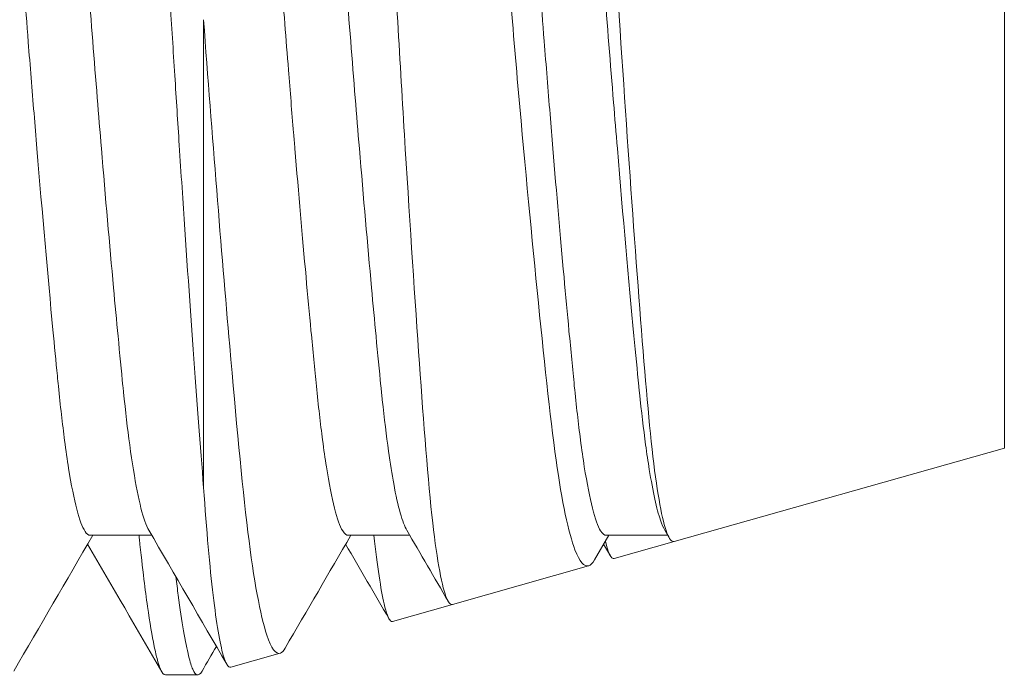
# Model space of a CAD drawing. Header units: inches. Extents: x 1 to 669, y 0 to 417.
# Tile 210 of 256: x 319.6665 to 319.7858, y 268.9695 to 269.0489. Entities that reach past the tile are written whole.
import ezdxf

# ---------------------------------------------------------------- set-up
doc = ezdxf.new("R2010")
doc.units = ezdxf.units.IN
doc.header["$LTSCALE"] = 12
doc.header["$MEASUREMENT"] = 0
doc.layers.add('X', color=1, linetype='CONTINUOUS')

msp = doc.modelspace()

# ---------------------------------------------------------------- linework, layer by layer
at = {"layer": 'X', "lineweight": 0}
for p, q in [((319.78581, 269.10387), (319.78581, 268.99704)), ((319.68881, 269.02862), (319.68881, 269.04895)), ((319.68881, 268.99226), (319.68881, 269.02862)), ((319.78581, 268.99704), (319.74581, 268.98571)), ((319.74522, 268.98614), (319.74468, 268.98707)), ((319.67507, 268.98646), (319.68253, 268.98646)), ((319.70632, 268.98646), (319.71378, 268.98646)), ((319.73789, 268.98646), (319.73616, 268.98348)), ((319.73757, 268.98646), (319.74503, 268.98646)), ((319.73809, 268.98397), (319.73726, 268.98538)), ((319.74581, 268.98571), (319.73855, 268.98365)), ((319.73543, 268.98276), (319.71896, 268.97809)), ((319.71896, 268.97809), (319.7117, 268.97603)), ((319.69807, 268.97217), (319.6921, 268.97048)), ((319.68419, 268.96954), (319.6881, 268.96954))]:
    msp.add_line(p, q, dxfattribs=at)
for points, knots in [([(319.6862, 269.02862), (319.68608, 269.03032), (319.68597, 269.03203), (319.68586, 269.03376), (319.68568, 269.03653), (319.6855, 269.03934), (319.68532, 269.04218), (319.68513, 269.04519), (319.68494, 269.04821), (319.68476, 269.05124), (319.68435, 269.05792), (319.68396, 269.06459), (319.68359, 269.07106), (319.68356, 269.0717), (319.68352, 269.07235), (319.68348, 269.07299), (319.68339, 269.07449), (319.68331, 269.07598), (319.68322, 269.07746), (319.68309, 269.07956), (319.68296, 269.08164), (319.68283, 269.08368), (319.68257, 269.08775), (319.68229, 269.09168), (319.68202, 269.09542), (319.68188, 269.09737), (319.68173, 269.09926), (319.68159, 269.1011), (319.6814, 269.10343), (319.68122, 269.10566), (319.68103, 269.10778), (319.68071, 269.11143), (319.68039, 269.11476), (319.68008, 269.11772), (319.6799, 269.11937), (319.67973, 269.12091), (319.67956, 269.12232), (319.67939, 269.12377), (319.67921, 269.12509), (319.67904, 269.12627), (319.67881, 269.12787), (319.67859, 269.12921), (319.67838, 269.13028), (319.67833, 269.13053), (319.67828, 269.13077), (319.67823, 269.131), (319.67807, 269.13169), (319.67791, 269.13225), (319.67774, 269.13267), (319.67759, 269.13305), (319.67743, 269.13331), (319.67727, 269.13344), (319.67701, 269.13366), (319.67674, 269.13353), (319.67646, 269.13306)], [-0.5203536, -0.5203536, -0.5203536, -0.5203536, -0.5068235, -0.5068235, -0.5068235, -0.4850834, -0.4850834, -0.4850834, -0.4619779, -0.4619779, -0.4619779, -0.4108919, -0.4108919, -0.4108919, -0.4058102, -0.4058102, -0.4058102, -0.3939152, -0.3939152, -0.3939152, -0.3769385, -0.3769385, -0.3769385, -0.3429851, -0.3429851, -0.3429851, -0.3253791, -0.3253791, -0.3253791, -0.3030294, -0.3030294, -0.3030294, -0.2645977, -0.2645977, -0.2645977, -0.2432179, -0.2432179, -0.2432179, -0.2213935, -0.2213935, -0.2213935, -0.1918317, -0.1918317, -0.1918317, -0.1847615, -0.1847615, -0.1847615, -0.1630429, -0.1630429, -0.1630429, -0.1430309, -0.1430309, -0.1430309, -0.1096509, -0.1096509, -0.1096509, -0.1096509]), ([(319.71896, 268.97809), (319.7187, 268.97802), (319.71843, 268.97834), (319.71759, 268.9806), (319.71701, 268.98394), (319.71587, 268.99436), (319.71538, 269.00129), (319.71431, 269.01659), (319.71372, 269.02554), (319.71255, 269.04464), (319.71198, 269.05461), (319.7112, 269.06919), (319.71095, 269.07393), (319.71015, 269.08779), (319.70957, 269.09634), (319.7086, 269.10869), (319.7082, 269.11309), (319.70762, 269.11859), (319.70743, 269.12025), (319.70706, 269.12314), (319.70688, 269.12438), (319.7067, 269.1254)], [-0.3569264, -0.3569264, -0.3569264, -0.3569264, -0.339065, -0.339065, -0.3005768, -0.3005768, -0.2582244, -0.2582244, -0.2128717, -0.2128717, -0.1670244, -0.1670244, -0.1443977, -0.1443977, -0.0983249, -0.0983249, -0.0667057, -0.0667057, -0.0507177, -0.0507177, -0.0345926, -0.0345926, -0.0345926, -0.0345926]), ([(319.71838, 269.12223), (319.71859, 269.12137), (319.7188, 269.12038), (319.71924, 269.1181), (319.71946, 269.11683), (319.72012, 269.11267), (319.72057, 269.10941), (319.72183, 269.09925), (319.72264, 269.09154), (319.72411, 269.07524), (319.72479, 269.06603), (319.72602, 269.05107), (319.72641, 269.04639), (319.72761, 269.03268), (319.72843, 269.02397), (319.73003, 269.00809), (319.73074, 269.00106), (319.73223, 268.99047), (319.73301, 268.98678), (319.73436, 268.98324), (319.73492, 268.98259), (319.7357, 268.98285), (319.73593, 268.98309), (319.73616, 268.98348)], [-0.4874066, -0.4874066, -0.4874066, -0.4874066, -0.4655542, -0.4655542, -0.4441093, -0.4441093, -0.4021791, -0.4021791, -0.3292649, -0.3292649, -0.2631508, -0.2631508, -0.2330681, -0.2330681, -0.1738567, -0.1738567, -0.1133221, -0.1133221, -0.0569847, -0.0569847, -0.0171728, -0.0171728, -0.000001, -0.000001, -0.000001, -0.000001]), ([(319.74581, 268.98571), (319.74567, 268.98567), (319.74552, 268.98574), (319.7448, 268.98662), (319.74422, 268.98895), (319.74309, 268.99672), (319.74259, 269.00216), (319.74152, 269.01543), (319.74094, 269.02317), (319.73977, 269.03993), (319.73918, 269.04881), (319.73807, 269.06697), (319.73758, 269.07552), (319.7365, 269.09096), (319.73591, 269.09811), (319.73502, 269.10719), (319.73472, 269.10998), (319.73427, 269.11352), (319.73412, 269.1146), (319.73384, 269.11652), (319.7337, 269.11736), (319.73356, 269.11809)], [-0.557537, -0.557537, -0.557537, -0.557537, -0.5407702, -0.5407702, -0.4764959, -0.4764959, -0.410563, -0.410563, -0.3438999, -0.3438999, -0.2768347, -0.2768347, -0.2061671, -0.2061671, -0.1300707, -0.1300707, -0.0891541, -0.0891541, -0.0684741, -0.0684741, -0.0476652, -0.0476652, -0.0476652, -0.0476652]), ([(319.66008, 269.11609), (319.66022, 269.11586), (319.66035, 269.11555), (319.66048, 269.11516), (319.66059, 269.11484), (319.6607, 269.11446), (319.66081, 269.11404), (319.66086, 269.1138), (319.66092, 269.11355), (319.66098, 269.11328), (319.66138, 269.11152), (319.66179, 269.1091), (319.66222, 269.10608), (319.66239, 269.10494), (319.66255, 269.10372), (319.66272, 269.10241), (319.66289, 269.10104), (319.66307, 269.09959), (319.66324, 269.09806), (319.66372, 269.09385), (319.66421, 269.08905), (319.66467, 269.08381), (319.66482, 269.08215), (319.66497, 269.08045), (319.66511, 269.07871), (319.66538, 269.07553), (319.66564, 269.07222), (319.66588, 269.0689), (319.66592, 269.06828), (319.66597, 269.06766), (319.66601, 269.06703), (319.66619, 269.06454), (319.66638, 269.06196), (319.66657, 269.05936), (319.6669, 269.055), (319.66723, 269.0506), (319.66757, 269.04624), (319.6678, 269.04334), (319.66803, 269.04045), (319.66827, 269.0376), (319.66838, 269.03617), (319.6685, 269.03476), (319.66862, 269.03335)], [0.4967485, 0.4967485, 0.4967485, 0.4967485, 0.5108355, 0.5108355, 0.5108355, 0.522509, 0.522509, 0.522509, 0.5289922, 0.5289922, 0.5289922, 0.5715378, 0.5715378, 0.5715378, 0.5875772, 0.5875772, 0.5875772, 0.6043968, 0.6043968, 0.6043968, 0.6506917, 0.6506917, 0.6506917, 0.6652924, 0.6652924, 0.6652924, 0.6919781, 0.6919781, 0.6919781, 0.6969865, 0.6969865, 0.6969865, 0.7170782, 0.7170782, 0.7170782, 0.7507448, 0.7507448, 0.7507448, 0.77319, 0.77319, 0.77319, 0.7844114, 0.7844114, 0.7844114, 0.7844114]), ([(319.67643, 269.03335), (319.67626, 269.03537), (319.67609, 269.03742), (319.67593, 269.03948), (319.67556, 269.04404), (319.67519, 269.04867), (319.67484, 269.0533), (319.67469, 269.05531), (319.67454, 269.05732), (319.67439, 269.05932), (319.67424, 269.06128), (319.6741, 269.06322), (319.67396, 269.06513), (319.67392, 269.06577), (319.67387, 269.0664), (319.67383, 269.06703), (319.6736, 269.07021), (319.67336, 269.0734), (319.67311, 269.07649), (319.67294, 269.07861), (319.67276, 269.08068), (319.67259, 269.08268), (319.6724, 269.08477), (319.67222, 269.08679), (319.67203, 269.08873), (319.6717, 269.0921), (319.67138, 269.09525), (319.67105, 269.09812), (319.67087, 269.09969), (319.67069, 269.10118), (319.67051, 269.10258), (319.66996, 269.10685), (319.66943, 269.11023), (319.66894, 269.11261), (319.66883, 269.11313), (319.66872, 269.11361), (319.66862, 269.11404), (319.66856, 269.11427), (319.6685, 269.11449), (319.66844, 269.1147), (319.66806, 269.11598), (319.66766, 269.11663), (319.66725, 269.11663)], [0.2605663, 0.2605663, 0.2605663, 0.2605663, 0.2766373, 0.2766373, 0.2766373, 0.3121072, 0.3121072, 0.3121072, 0.3274888, 0.3274888, 0.3274888, 0.3425317, 0.3425317, 0.3425317, 0.3475771, 0.3475771, 0.3475771, 0.3730138, 0.3730138, 0.3730138, 0.3903871, 0.3903871, 0.3903871, 0.4085006, 0.4085006, 0.4085006, 0.4399522, 0.4399522, 0.4399522, 0.4571715, 0.4571715, 0.4571715, 0.5096592, 0.5096592, 0.5096592, 0.5213049, 0.5213049, 0.5213049, 0.5277727, 0.5277727, 0.5277727, 0.5684287, 0.5684287, 0.5684287, 0.5684287]), ([(319.69133, 269.11609), (319.69135, 269.11606), (319.69136, 269.11603), (319.69138, 269.116), (319.6915, 269.11578), (319.69162, 269.1155), (319.69173, 269.11516), (319.69181, 269.11492), (319.69189, 269.11466), (319.69197, 269.11436), (319.692, 269.11426), (319.69203, 269.11415), (319.69206, 269.11404), (319.69262, 269.11177), (319.69324, 269.10806), (319.69388, 269.10311), (319.69403, 269.10193), (319.69419, 269.10067), (319.69434, 269.09936), (319.69485, 269.09506), (319.69536, 269.09009), (319.69585, 269.08462), (319.696, 269.08299), (319.69615, 269.0813), (319.69629, 269.07957), (319.69656, 269.0764), (319.69682, 269.0731), (319.69706, 269.06977), (319.69713, 269.06886), (319.6972, 269.06795), (319.69726, 269.06703), (319.69743, 269.06474), (319.6976, 269.06239), (319.69777, 269.06001), (319.69792, 269.05804), (319.69807, 269.05606), (319.69822, 269.05408), (319.6985, 269.05033), (319.6988, 269.04657), (319.69909, 269.04285), (319.6993, 269.04029), (319.6995, 269.03775), (319.69971, 269.03524), (319.69976, 269.03461), (319.69982, 269.03398), (319.69987, 269.03335)], [0.4955301, 0.4955301, 0.4955301, 0.4955301, 0.4973745, 0.4973745, 0.4973745, 0.5094944, 0.5094944, 0.5094944, 0.5181021, 0.5181021, 0.5181021, 0.5211714, 0.5211714, 0.5211714, 0.5829837, 0.5829837, 0.5829837, 0.5977418, 0.5977418, 0.5977418, 0.6461071, 0.6461071, 0.6461071, 0.660597, 0.660597, 0.660597, 0.6871844, 0.6871844, 0.6871844, 0.6944725, 0.6944725, 0.6944725, 0.7127533, 0.7127533, 0.7127533, 0.7278641, 0.7278641, 0.7278641, 0.7565605, 0.7565605, 0.7565605, 0.776281, 0.776281, 0.776281, 0.7812667, 0.7812667, 0.7812667, 0.7812667]), ([(319.70768, 269.03335), (319.70751, 269.03537), (319.70734, 269.03742), (319.70718, 269.03948), (319.70681, 269.04404), (319.70644, 269.04867), (319.70609, 269.0533), (319.70594, 269.05531), (319.70579, 269.05732), (319.70564, 269.05932), (319.70549, 269.06128), (319.70535, 269.06322), (319.70521, 269.06513), (319.70517, 269.06577), (319.70512, 269.0664), (319.70508, 269.06703), (319.70485, 269.07021), (319.70461, 269.0734), (319.70436, 269.07649), (319.70419, 269.07861), (319.70401, 269.08068), (319.70384, 269.08268), (319.70365, 269.08477), (319.70347, 269.08679), (319.70328, 269.08873), (319.70295, 269.0921), (319.70263, 269.09525), (319.7023, 269.09812), (319.70212, 269.09969), (319.70194, 269.10118), (319.70176, 269.10258), (319.70121, 269.10685), (319.70068, 269.11023), (319.70019, 269.11261), (319.70008, 269.11313), (319.69997, 269.11361), (319.69987, 269.11404), (319.69981, 269.11427), (319.69975, 269.11449), (319.69969, 269.1147), (319.69931, 269.11598), (319.69891, 269.11663), (319.6985, 269.11663)], [0.2605663, 0.2605663, 0.2605663, 0.2605663, 0.2766373, 0.2766373, 0.2766373, 0.3121072, 0.3121072, 0.3121072, 0.3274888, 0.3274888, 0.3274888, 0.3425317, 0.3425317, 0.3425317, 0.3475771, 0.3475771, 0.3475771, 0.3730138, 0.3730138, 0.3730138, 0.3903871, 0.3903871, 0.3903871, 0.4085006, 0.4085006, 0.4085006, 0.4399522, 0.4399522, 0.4399522, 0.4571715, 0.4571715, 0.4571715, 0.5096592, 0.5096592, 0.5096592, 0.5213049, 0.5213049, 0.5213049, 0.5277727, 0.5277727, 0.5277727, 0.5684287, 0.5684287, 0.5684287, 0.5684287]), ([(319.72258, 269.11609), (319.7226, 269.11606), (319.72261, 269.11603), (319.72263, 269.116), (319.72275, 269.11578), (319.72287, 269.1155), (319.72298, 269.11516), (319.72306, 269.11492), (319.72314, 269.11466), (319.72322, 269.11436), (319.72325, 269.11426), (319.72328, 269.11415), (319.72331, 269.11404), (319.72387, 269.11177), (319.72449, 269.10806), (319.72513, 269.10311), (319.72528, 269.10193), (319.72544, 269.10067), (319.72559, 269.09936), (319.7261, 269.09506), (319.72661, 269.09009), (319.7271, 269.08462), (319.72725, 269.08299), (319.7274, 269.0813), (319.72754, 269.07957), (319.72781, 269.0764), (319.72807, 269.0731), (319.72831, 269.06977), (319.72838, 269.06886), (319.72845, 269.06795), (319.72851, 269.06703), (319.72869, 269.0646), (319.72887, 269.0621), (319.72906, 269.05957), (319.72938, 269.05517), (319.72972, 269.05074), (319.73007, 269.04635), (319.7303, 269.04338), (319.73054, 269.04042), (319.73078, 269.0375), (319.73089, 269.03611), (319.731, 269.03472), (319.73112, 269.03335)], [0.4955301, 0.4955301, 0.4955301, 0.4955301, 0.4973745, 0.4973745, 0.4973745, 0.5094944, 0.5094944, 0.5094944, 0.5181021, 0.5181021, 0.5181021, 0.5211714, 0.5211714, 0.5211714, 0.5829832, 0.5829832, 0.5829832, 0.5977409, 0.5977409, 0.5977409, 0.6461067, 0.6461067, 0.6461067, 0.6605965, 0.6605965, 0.6605965, 0.6871839, 0.6871839, 0.6871839, 0.6944725, 0.6944725, 0.6944725, 0.7138861, 0.7138861, 0.7138861, 0.7475764, 0.7475764, 0.7475764, 0.7703936, 0.7703936, 0.7703936, 0.7812667, 0.7812667, 0.7812667, 0.7812667]), ([(319.73893, 269.03335), (319.73878, 269.03519), (319.73862, 269.03706), (319.73847, 269.03893), (319.73809, 269.04357), (319.73772, 269.0483), (319.73736, 269.05303), (319.73721, 269.05495), (319.73707, 269.05688), (319.73693, 269.05879), (319.73677, 269.06094), (319.73661, 269.06307), (319.73646, 269.06515), (319.73642, 269.06578), (319.73637, 269.06641), (319.73633, 269.06703), (319.73609, 269.07038), (319.73583, 269.07374), (319.73557, 269.07699), (319.73539, 269.07912), (319.73522, 269.08121), (319.73504, 269.08322), (319.73485, 269.08533), (319.73466, 269.08736), (319.73447, 269.08932), (319.73415, 269.09264), (319.73382, 269.09573), (319.7335, 269.09855), (319.73331, 269.10015), (319.73313, 269.10166), (319.73294, 269.10308), (319.73262, 269.10556), (319.73231, 269.10773), (319.732, 269.10956), (319.73185, 269.11048), (319.7317, 269.11131), (319.73155, 269.11206), (319.73146, 269.11253), (319.73137, 269.11296), (319.73128, 269.11336), (319.73122, 269.1136), (319.73117, 269.11382), (319.73112, 269.11404), (319.73072, 269.11562), (319.7303, 269.11649), (319.72986, 269.11661), (319.72983, 269.11662), (319.72979, 269.11663), (319.72975, 269.11663)], [0.2606928, 0.2606928, 0.2606928, 0.2606928, 0.2753286, 0.2753286, 0.2753286, 0.3115083, 0.3115083, 0.3115083, 0.3262396, 0.3262396, 0.3262396, 0.3427026, 0.3427026, 0.3427026, 0.347688, 0.347688, 0.347688, 0.3744973, 0.3744973, 0.3744973, 0.392058, 0.392058, 0.392058, 0.4104417, 0.4104417, 0.4104417, 0.4416306, 0.4416306, 0.4416306, 0.4593268, 0.4593268, 0.4593268, 0.4903256, 0.4903256, 0.4903256, 0.5058249, 0.5058249, 0.5058249, 0.5155663, 0.5155663, 0.5155663, 0.5213243, 0.5213243, 0.5213243, 0.5646541, 0.5646541, 0.5646541, 0.5683007, 0.5683007, 0.5683007, 0.5683007]), ([(319.68881, 269.04895), (319.68932, 269.04193), (319.68986, 269.03499), (319.69093, 269.02164), (319.69146, 269.01528), (319.69275, 269.00061), (319.69343, 268.99291), (319.6949, 268.98099), (319.69568, 268.97675), (319.69702, 268.97271), (319.69758, 268.97198), (319.69831, 268.97226), (319.69851, 268.97247), (319.6987, 268.9728)], [0.000001, 0.000001, 0.000001, 0.000001, 0.053704, 0.053704, 0.1071515, 0.1071515, 0.1867086, 0.1867086, 0.2639256, 0.2639256, 0.31792, 0.31792, 0.3377323, 0.3377323, 0.3377323, 0.3377323]), ([(319.66862, 269.03335), (319.66928, 269.02538), (319.66994, 269.01792), (319.67056, 269.01138), (319.67074, 269.00942), (319.67092, 269.00754), (319.6711, 269.00579), (319.67114, 269.00536), (319.67118, 269.00495), (319.67122, 269.00454), (319.67146, 269.00217), (319.67171, 268.99994), (319.67198, 268.99795), (319.67214, 268.99674), (319.6723, 268.99561), (319.67246, 268.99459), (319.67311, 268.99054), (319.67378, 268.98795), (319.67445, 268.98694), (319.67465, 268.98662), (319.67486, 268.98646), (319.67507, 268.98646)], [0.7844114, 0.7844114, 0.7844114, 0.7844114, 0.8480642, 0.8480642, 0.8480642, 0.8672165, 0.8672165, 0.8672165, 0.8718165, 0.8718165, 0.8718165, 0.8985915, 0.8985915, 0.8985915, 0.9148792, 0.9148792, 0.9148792, 0.9789164, 0.9789164, 0.9789164, 0.9990648, 0.9990648, 0.9990648, 0.9990648]), ([(319.68218, 268.98707), (319.68201, 268.98735), (319.68185, 268.98772), (319.68169, 268.98818), (319.68107, 268.98995), (319.68045, 268.99307), (319.67986, 268.99743), (319.6796, 268.99935), (319.67935, 269.0015), (319.67911, 269.00381), (319.67908, 269.00405), (319.67906, 269.0043), (319.67903, 269.00454), (319.67885, 269.00642), (319.67865, 269.00845), (319.67845, 269.01059), (319.67827, 269.01247), (319.67808, 269.01444), (319.6779, 269.01647), (319.67742, 269.0217), (319.67693, 269.02738), (319.67643, 269.03335)], [0.0696147, 0.0696147, 0.0696147, 0.0696147, 0.085087, 0.085087, 0.085087, 0.1445685, 0.1445685, 0.1445685, 0.1708091, 0.1708091, 0.1708091, 0.1735751, 0.1735751, 0.1735751, 0.194637, 0.194637, 0.194637, 0.2131133, 0.2131133, 0.2131133, 0.2605663, 0.2605663, 0.2605663, 0.2605663]), ([(319.69987, 269.03335), (319.70032, 269.02788), (319.70078, 269.02265), (319.70122, 269.01779), (319.70142, 269.01552), (319.70162, 269.01334), (319.70182, 269.01125), (319.70205, 269.00886), (319.70227, 269.00661), (319.70247, 269.00454), (319.70271, 269.0022), (319.70296, 268.99999), (319.70322, 268.99802), (319.70337, 268.99685), (319.70353, 268.99576), (319.70368, 268.99477), (319.70433, 268.9907), (319.705, 268.98806), (319.70566, 268.987), (319.70588, 268.98664), (319.7061, 268.98646), (319.70632, 268.98646)], [0.7812667, 0.7812667, 0.7812667, 0.7812667, 0.8246551, 0.8246551, 0.8246551, 0.8449087, 0.8449087, 0.8449087, 0.8680435, 0.8680435, 0.8680435, 0.8943287, 0.8943287, 0.8943287, 0.9098715, 0.9098715, 0.9098715, 0.9731843, 0.9731843, 0.9731843, 0.9943955, 0.9943955, 0.9943955, 0.9943955]), ([(319.71343, 268.98707), (319.7129, 268.98798), (319.71236, 268.98988), (319.71184, 268.99272), (319.71163, 268.99388), (319.71142, 268.99519), (319.71121, 268.99666), (319.71095, 268.99852), (319.7107, 269.00062), (319.71046, 269.00288), (319.7104, 269.00343), (319.71034, 269.00398), (319.71028, 269.00454), (319.7101, 269.00642), (319.7099, 269.00845), (319.7097, 269.01059), (319.70952, 269.01247), (319.70933, 269.01444), (319.70915, 269.01647), (319.70867, 269.0217), (319.70818, 269.02738), (319.70768, 269.03335)], [0.0696138, 0.0696138, 0.0696138, 0.0696138, 0.1202812, 0.1202812, 0.1202812, 0.1410344, 0.1410344, 0.1410344, 0.1672632, 0.1672632, 0.1672632, 0.1735751, 0.1735751, 0.1735751, 0.194637, 0.194637, 0.194637, 0.2131133, 0.2131133, 0.2131133, 0.2605663, 0.2605663, 0.2605663, 0.2605663]), ([(319.73112, 269.03335), (319.73157, 269.02788), (319.73203, 269.02265), (319.73247, 269.01779), (319.73267, 269.01552), (319.73287, 269.01334), (319.73307, 269.01125), (319.7333, 269.00886), (319.73352, 269.00661), (319.73372, 269.00454), (319.73396, 269.0022), (319.73421, 268.99999), (319.73447, 268.99802), (319.73462, 268.99685), (319.73478, 268.99576), (319.73493, 268.99477), (319.73558, 268.9907), (319.73625, 268.98806), (319.73691, 268.987), (319.73713, 268.98664), (319.73735, 268.98646), (319.73757, 268.98646)], [0.7812667, 0.7812667, 0.7812667, 0.7812667, 0.8246551, 0.8246551, 0.8246551, 0.8449087, 0.8449087, 0.8449087, 0.8680435, 0.8680435, 0.8680435, 0.8943287, 0.8943287, 0.8943287, 0.9098716, 0.9098716, 0.9098716, 0.9731844, 0.9731844, 0.9731844, 0.9943954, 0.9943954, 0.9943954, 0.9943954]), ([(319.74468, 268.98707), (319.7445, 268.98737), (319.74432, 268.98778), (319.74415, 268.9883), (319.74369, 268.98964), (319.74324, 268.99171), (319.7428, 268.99445), (319.74265, 268.99537), (319.7425, 268.99637), (319.74236, 268.99744), (319.7421, 268.99934), (319.74185, 269.00148), (319.74161, 269.00377), (319.74159, 269.00402), (319.74156, 269.00428), (319.74153, 269.00454), (319.74135, 269.00643), (319.74115, 269.00847), (319.74094, 269.01063), (319.7403, 269.01734), (319.73962, 269.02507), (319.73893, 269.03335)], [0.0697268, 0.0697268, 0.0697268, 0.0697268, 0.0865118, 0.0865118, 0.0865118, 0.1301007, 0.1301007, 0.1301007, 0.1447288, 0.1447288, 0.1447288, 0.1707683, 0.1707683, 0.1707683, 0.1736896, 0.1736896, 0.1736896, 0.1948615, 0.1948615, 0.1948615, 0.2606928, 0.2606928, 0.2606928, 0.2606928]), ([(319.68881, 268.99226), (319.68841, 268.99722), (319.68799, 269.00285), (319.68711, 269.01513), (319.68665, 269.02173), (319.6862, 269.02862)], [-0.1095303, -0.1095303, -0.1095303, -0.1095303, -0.0547449, -0.0547449, -0.000001, -0.000001, -0.000001, -0.000001]), ([(319.6921, 268.97048), (319.69181, 268.9704), (319.6915, 268.97088), (319.69078, 268.97336), (319.69037, 268.9758), (319.68956, 268.98264), (319.68917, 268.98704), (319.68881, 268.99226)], [0.03856922, 0.03856922, 0.03856922, 0.03856922, 0.0610939, 0.0610939, 0.09154996, 0.09154996, 0.1225283, 0.1225283, 0.1225283, 0.1225283]), ([(319.68419, 268.96954), (319.68399, 268.96955), (319.68379, 268.96977), (319.68359, 268.97023), (319.68356, 268.97031), (319.68352, 268.97041), (319.68348, 268.97051), (319.68339, 268.97075), (319.68331, 268.97103), (319.68322, 268.97135), (319.68309, 268.97182), (319.68296, 268.97237), (319.68283, 268.973), (319.68257, 268.97427), (319.68229, 268.97589), (319.68202, 268.97783), (319.68188, 268.97884), (319.68173, 268.97993), (319.68159, 268.98111), (319.6814, 268.98261), (319.68122, 268.98424), (319.68103, 268.986), (319.68101, 268.98615), (319.681, 268.9863), (319.68098, 268.98646)], [-0.3289355, -0.3289355, -0.3289355, -0.3289355, -0.301893, -0.301893, -0.301893, -0.2968113, -0.2968113, -0.2968113, -0.2849162, -0.2849162, -0.2849162, -0.2679395, -0.2679395, -0.2679395, -0.2339861, -0.2339861, -0.2339861, -0.2163802, -0.2163802, -0.2163802, -0.1940305, -0.1940305, -0.1940305, -0.1920701, -0.1920701, -0.1920701, -0.1920701]), ([(319.7117, 268.97603), (319.71162, 268.97601), (319.71153, 268.97603), (319.7112, 268.97631), (319.71095, 268.97701), (319.71028, 268.9799), (319.70985, 268.9827), (319.70942, 268.98646)], [-0.28191154, -0.28191154, -0.28191154, -0.28191154, -0.27497542, -0.27497542, -0.25234873, -0.25234873, -0.21755885, -0.21755885, -0.21755885, -0.21755885]), ([(319.68545, 268.98145), (319.68555, 268.98066), (319.68564, 268.9799), (319.68574, 268.97919), (319.68617, 268.97593), (319.68659, 268.97347), (319.687, 268.97184), (319.68708, 268.97148), (319.68717, 268.97116), (319.68726, 268.97088), (319.68734, 268.97063), (319.68742, 268.97041), (319.6875, 268.97023), (319.68766, 268.96984), (319.68783, 268.96962), (319.68801, 268.96956), (319.6882, 268.96949), (319.68841, 268.96964), (319.68862, 268.97)], [-0.9252549, -0.9252549, -0.9252549, -0.9252549, -0.9136341, -0.9136341, -0.9136341, -0.8607959, -0.8607959, -0.8607959, -0.8490637, -0.8490637, -0.8490637, -0.8381286, -0.8381286, -0.8381286, -0.8151082, -0.8151082, -0.8151082, -0.789238, -0.789238, -0.789238, -0.789238])]:
    msp.add_open_spline(points, degree=3, knots=knots, dxfattribs=at)
for points in [[(319.69162, 268.97083), (319.68848, 268.97625), (319.68533, 268.98166), (319.68218, 268.98707)], [(319.71843, 268.97848), (319.71676, 268.98134), (319.71509, 268.98421), (319.71343, 268.98707)], [(319.67539, 268.98646), (319.6722, 268.98097), (319.669, 268.97548), (319.66581, 268.96998)], [(319.70664, 268.98646), (319.70399, 268.98191), (319.70135, 268.97735), (319.6987, 268.9728)], [(319.73855, 268.98365), (319.73817, 268.98354), (319.73782, 268.98432), (319.73748, 268.98575)], [(319.68374, 268.96993), (319.68075, 268.97508), (319.67776, 268.98023), (319.67476, 268.98538)], [(319.71128, 268.97633), (319.70952, 268.97935), (319.70777, 268.98236), (319.70601, 268.98538)], [(319.69036, 268.973), (319.68978, 268.972), (319.6892, 268.971), (319.68862, 268.97)]]:
    msp.add_open_spline(points, degree=3, dxfattribs=at)

doc.saveas('drawing.dxf')
